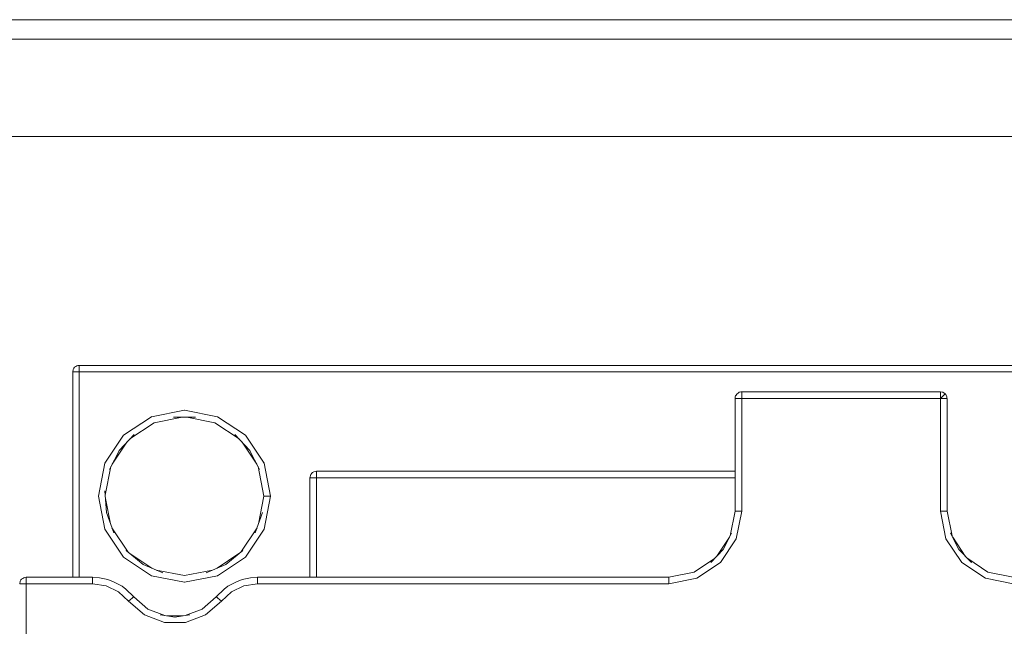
# Model space of a CAD drawing. Header units: millimetres. Extents: x 53746 to 116821, y -810352 to -765802.
# Tile 50 of 256: x 71851 to 71978, y -790645 to -790567. Entities that reach past the tile are written whole.
import ezdxf

# ---------------------------------------------------------------- set-up
doc = ezdxf.new("R2010")
doc.units = ezdxf.units.MM
doc.header["$MEASUREMENT"] = 0
doc.layers.add('Main Cradle Rails', color=7, linetype='Continuous', lineweight=0)
doc.layers.add('Tank and Accumulators', color=7, linetype='Continuous', lineweight=0)

# ---------------------------------------------------------------- blocks, each defined once
blk = doc.blocks.new('*U57')
at = {"layer": 'Tank and Accumulators', "color": 7, "linetype": 'Continuous', "lineweight": 0}
for p, q in [((-13424.7, -2535.2), (-13424.7, -2535.2)), ((-13312.99, -2538.19), (-13313.2, -2538.1)), ((-13312.69, -2538.5), (-13312.68, -2538.5)), ((-13312.6, -2538.71), (-13312.6, -2538.71)), ((-13418.24, -2543.66), (-13414.65, -2541.27)), ((-13414.61, -2541.26), (-13414.65, -2541.27)), ((-13410.1, -2541.34), (-13406.52, -2542.05)), ((-13406.52, -2542.05), (-13403.42, -2544.12)), ((-13419.71, -2547.37), (-13417.83, -2544.56)), ((-13403.01, -2544.56), (-13401.13, -2547.37)), ((-13402.57, -2543.73), (-13402.61, -2543.66)), ((-13421.47, -2551.47), (-13420.63, -2547.25)), ((-13420.61, -2547.22), (-13420.63, -2547.25)), ((-13420.59, -2551.33), (-13419.86, -2547.66)), ((-13393.81, -2548.34), (-13393.81, -2548.34)), ((-13419.91, -2555.04), (-13420.56, -2551.78)), ((-13399.38, -2551.52), (-13399.37, -2551.47)), ((-13420.64, -2555.66), (-13420.63, -2555.7)), ((-13417.65, -2558.66), (-13419.73, -2555.55)), ((-13401.11, -2555.55), (-13403.19, -2558.66)), ((-13400.21, -2555.7), (-13402.61, -2559.29)), ((-13342.11, -2559.17), (-13340.5, -2556.75)), ((-13311.84, -2556.75), (-13310.23, -2559.17)), ((-13417.55, -2558.75), (-13414.62, -2560.71)), ((-13403.3, -2558.75), (-13406.23, -2560.71)), ((-13402.64, -2559.31), (-13402.61, -2559.29)), ((-13431.04, -2561.94), (-13431.04, -2561.94)), ((-13430.72, -2561.88), (-13430.73, -2561.88)), ((-13422.24, -2561.88), (-13422.23, -2561.88)), ((-13406.19, -2561.68), (-13410.42, -2562.52)), ((-13410.47, -2562.52), (-13410.42, -2562.52)), ((-13406.34, -2564.4), (-13406.35, -2564.41)), ((-13412.66, -2566.84), (-13410.62, -2566.84))]:
    blk.add_line(p, q, dxfattribs=at)
at = {"layer": 'Tank and Accumulators', "color": 7, "linetype": 'Continuous', "lineweight": 0, "flags": 128}
for points in [[(-13094.14, -2837.81), (-13094.14, -2837.81), (-13094.14, -2492.81), (-13094.23, -2492.22), (-13094.33, -2491.85), (-13094.59, -2491.39), (-13094.88, -2491.04), (-13095.69, -2490.5), (-13095.83, -2490.45), (-13096.64, -2490.31), (-13891.64, -2490.31), (-13891.93, -2490.33), (-13892.6, -2490.5), (-13893.02, -2490.77), (-13893.41, -2491.04), (-13893.83, -2491.67)], [(-13096.64, -2492.81), (-13096.64, -2492.81), (-13891.64, -2492.81), (-13891.64, -2492.81)], [(-13109.14, -2505.31), (-13879.14, -2505.31), (-13879.14, -2825.31), (-13109.14, -2825.31), (-13109.14, -2505.31)], [(-13227.97, -2534.84), (-13227.76, -2534.99), (-13227.82, -2534.92), (-13228.09, -2534.74), (-13228.19, -2534.71), (-13228.42, -2534.68), (-13423.92, -2534.68), (-13424.09, -2534.7), (-13424.24, -2534.74), (-13424.38, -2534.82), (-13424.52, -2534.92), (-13424.61, -2535.03), (-13424.7, -2535.2), (-13424.77, -2535.53), (-13424.77, -2561.88), (-13424.77, -2561.88)], [(-13424.77, -2535.53), (-13424.77, -2535.53), (-13424.7, -2535.53), (-13424.52, -2535.53), (-13424.24, -2535.53), (-13423.92, -2535.53), (-13423.92, -2535.52)], [(-13423.92, -2535.52), (-13423.92, -2535.2), (-13423.92, -2534.92), (-13423.92, -2534.74), (-13423.92, -2534.68), (-13423.93, -2534.68)], [(-13228.42, -2535.53), (-13228.42, -2535.53), (-13423.92, -2535.53), (-13423.92, -2561.88)], [(-13340.4, -2556.57), (-13339.77, -2553.38), (-13339.77, -2538.93), (-13339.74, -2538.73), (-13339.7, -2538.6), (-13339.67, -2538.54), (-13339.52, -2538.32), (-13339.39, -2538.23), (-13339.24, -2538.14), (-13339.02, -2538.08), (-13338.92, -2538.08), (-13313.42, -2538.08), (-13313.2, -2538.1), (-13313.2, -2538.1)], [(-13339.51, -2538.31), (-13339.52, -2538.32), (-13339.66, -2538.53)], [(-13313.42, -2538.93), (-13313.42, -2538.93), (-13338.92, -2538.93), (-13338.92, -2538.6), (-13338.92, -2538.32), (-13338.92, -2538.14), (-13338.92, -2538.08), (-13338.92, -2538.08)], [(-13234.74, -2564.94), (-13236.79, -2566.72), (-13239.34, -2567.68), (-13242.06, -2567.68), (-13244.6, -2566.72), (-13246.66, -2564.94), (-13247.95, -2563.75), (-13249.54, -2562.99), (-13251.29, -2562.73), (-13304.07, -2562.73), (-13307.65, -2562.01), (-13310.68, -2559.99), (-13312.71, -2556.95), (-13313.42, -2553.38), (-13313.42, -2538.93), (-13313.42, -2538.6), (-13313.42, -2538.32), (-13313.42, -2538.14), (-13313.42, -2538.08), (-13313.42, -2538.08)], [(-13313.42, -2538.93), (-13313.19, -2538.7), (-13312.99, -2538.5), (-13312.86, -2538.37), (-13312.82, -2538.32), (-13312.81, -2538.33)], [(-13313.2, -2538.1), (-13313.09, -2538.14), (-13313.09, -2538.14)], [(-13313.1, -2538.14), (-13313.09, -2538.14), (-13312.99, -2538.19)], [(-13312.99, -2538.19), (-13312.99, -2538.19), (-13312.82, -2538.32), (-13312.73, -2538.44), (-13312.68, -2538.5), (-13312.68, -2538.51)], [(-13339.71, -2538.93), (-13339.7, -2538.93), (-13339.52, -2538.93), (-13339.24, -2538.93), (-13338.92, -2538.93), (-13338.92, -2553.38), (-13339.63, -2556.95), (-13341.66, -2559.99), (-13344.69, -2562.01), (-13348.27, -2562.73), (-13401.05, -2562.73), (-13402.79, -2562.99), (-13404.39, -2563.75), (-13405.68, -2564.94), (-13407.74, -2566.72), (-13410.28, -2567.68), (-13413, -2567.68), (-13415.55, -2566.72), (-13417.6, -2564.94), (-13418.9, -2563.75), (-13420.49, -2562.99), (-13422.24, -2562.73), (-13430.72, -2562.73), (-13430.72, -2562.72)], [(-13339.77, -2538.92), (-13339.77, -2538.93), (-13339.71, -2538.93)], [(-13339.67, -2538.54), (-13339.7, -2538.6), (-13339.71, -2538.6)], [(-13312.57, -2538.92), (-13312.57, -2538.93), (-13312.63, -2538.93), (-13312.82, -2538.93), (-13313.09, -2538.93), (-13313.42, -2538.93)], [(-13312.6, -2538.7), (-13312.6, -2538.71), (-13312.63, -2538.62), (-13312.68, -2538.5), (-13312.63, -2538.6), (-13312.6, -2538.71), (-13312.58, -2538.83), (-13312.57, -2538.93), (-13312.57, -2553.38), (-13311.93, -2556.57)], [(-13414.65, -2541.27), (-13410.42, -2540.42), (-13410.46, -2540.43)], [(-13410.42, -2540.42), (-13406.19, -2541.27), (-13402.61, -2543.66)], [(-13417.43, -2544.12), (-13414.33, -2542.05), (-13410.74, -2541.34)], [(-13409.04, -2541.34), (-13409.03, -2541.34), (-13411.82, -2541.34), (-13411.81, -2541.34)], [(-13420.63, -2547.25), (-13418.24, -2543.66), (-13418.26, -2543.69)], [(-13416.88, -2543.54), (-13416.88, -2543.54), (-13418.78, -2545.57), (-13418.8, -2545.6)], [(-13403.96, -2543.54), (-13403.97, -2543.54), (-13402.06, -2545.57), (-13402.05, -2545.6)], [(-13402.61, -2543.66), (-13400.21, -2547.25), (-13400.29, -2547.13)], [(-13420.06, -2548.05), (-13420.06, -2548.05), (-13418.78, -2545.57), (-13418.78, -2545.57)], [(-13400.79, -2548.04), (-13400.78, -2548.05), (-13402.06, -2545.57), (-13402.07, -2545.57)], [(-13400.98, -2547.66), (-13400.22, -2551.47), (-13400.93, -2555.04)], [(-13400.21, -2547.25), (-13399.37, -2551.47), (-13399.7, -2551.47), (-13399.97, -2551.47), (-13400.16, -2551.47), (-13400.22, -2551.47)], [(-13394.33, -2549.13), (-13394.31, -2548.98), (-13394.27, -2548.8), (-13394.2, -2548.69), (-13394.08, -2548.52), (-13393.99, -2548.45), (-13393.81, -2548.34), (-13393.48, -2548.28), (-13339.77, -2548.28), (-13339.77, -2548.28)], [(-13393.48, -2548.28), (-13393.48, -2548.28), (-13393.48, -2548.34)], [(-13393.48, -2548.8), (-13393.48, -2548.52), (-13393.48, -2548.34)], [(-13394.33, -2549.11), (-13394.33, -2549.13), (-13394.27, -2549.13), (-13394.08, -2549.13), (-13393.81, -2549.13), (-13393.48, -2549.13), (-13393.48, -2561.88)], [(-13394.33, -2561.88), (-13394.33, -2561.88), (-13394.33, -2549.13)], [(-13393.48, -2548.8), (-13393.48, -2549.13), (-13339.77, -2549.13)], [(-13419.51, -2556.18), (-13419.51, -2556.18), (-13420.44, -2553.56), (-13420.63, -2550.78), (-13420.63, -2550.78)], [(-13420.63, -2555.7), (-13421.47, -2551.47), (-13421.46, -2551.54)], [(-13399.37, -2551.47), (-13400.21, -2555.7), (-13400.21, -2555.66)], [(-13338.92, -2553.38), (-13339.24, -2553.38), (-13339.52, -2553.38), (-13339.7, -2553.38), (-13339.77, -2553.38), (-13339.77, -2553.38)], [(-13313.42, -2553.38), (-13313.09, -2553.38), (-13312.82, -2553.38), (-13312.63, -2553.38), (-13312.57, -2553.38), (-13312.57, -2553.38)], [(-13401.34, -2556.18), (-13401.34, -2556.18), (-13400.41, -2553.56), (-13400.41, -2553.56)], [(-13414.65, -2561.68), (-13418.24, -2559.29), (-13420.63, -2555.7)], [(-13340.23, -2556.23), (-13340.23, -2556.23), (-13341.3, -2558.3), (-13341.28, -2558.26)], [(-13309.46, -2559.99), (-13309.45, -2559.99), (-13311.04, -2558.3), (-13312.11, -2556.23), (-13312.1, -2556.24)], [(-13415.73, -2560.22), (-13415.74, -2560.22), (-13417.9, -2558.46), (-13417.89, -2558.47)], [(-13402.95, -2558.46), (-13402.95, -2558.46), (-13405.11, -2560.22), (-13405.11, -2560.22)], [(-13341.31, -2558.3), (-13341.3, -2558.3), (-13342.88, -2559.99), (-13342.88, -2559.99)], [(-13311.06, -2558.26), (-13311.04, -2558.3), (-13311.03, -2558.3)], [(-13410.32, -2566.8), (-13408.17, -2565.99), (-13406.35, -2564.41), (-13405.33, -2563.41), (-13404.86, -2563.04), (-13403.75, -2562.45), (-13403.04, -2562.17), (-13401.97, -2561.95), (-13401.05, -2561.88), (-13348.27, -2561.88), (-13345.02, -2561.23), (-13342.41, -2559.49)], [(-13402.61, -2559.29), (-13406.19, -2561.68), (-13406.16, -2561.66)], [(-13309.92, -2559.49), (-13307.32, -2561.23), (-13304.07, -2561.88), (-13251.29, -2561.88), (-13250.36, -2561.95), (-13249.3, -2562.17), (-13248.58, -2562.45), (-13247.48, -2563.04), (-13247, -2563.41), (-13245.99, -2564.41), (-13244.17, -2565.99), (-13242.01, -2566.8)], [(-13413.19, -2561.33), (-13413.18, -2561.33), (-13415.74, -2560.22), (-13415.81, -2560.16)], [(-13406.81, -2560.96), (-13410.42, -2561.67), (-13414.04, -2560.96)], [(-13407.66, -2561.32), (-13407.66, -2561.33), (-13405.11, -2560.22), (-13405.04, -2560.16)], [(-13431.57, -2562.73), (-13431.5, -2562.4), (-13431.41, -2562.23), (-13431.32, -2562.12), (-13431.18, -2562.02), (-13431.04, -2561.94), (-13430.89, -2561.9), (-13430.72, -2561.88), (-13422.24, -2561.88), (-13421.31, -2561.95), (-13420.24, -2562.17), (-13419.53, -2562.45), (-13418.42, -2563.04), (-13417.95, -2563.41), (-13416.94, -2564.41), (-13415.11, -2565.99), (-13412.96, -2566.8)], [(-13430.72, -2562.72), (-13430.72, -2562.4), (-13430.72, -2562.12), (-13430.72, -2561.94), (-13430.72, -2561.88), (-13430.72, -2561.88)], [(-13422.24, -2562.73), (-13422.24, -2562.4), (-13422.24, -2562.12), (-13422.24, -2561.94), (-13422.24, -2561.88), (-13422.24, -2561.88)], [(-13410.42, -2562.52), (-13414.65, -2561.68), (-13414.62, -2561.69)], [(-13401.05, -2562.73), (-13401.05, -2562.4), (-13401.05, -2562.12), (-13401.05, -2561.94), (-13401.05, -2561.88), (-13401.05, -2561.88)], [(-13348.27, -2562.73), (-13348.27, -2562.4), (-13348.27, -2562.12), (-13348.27, -2561.94), (-13348.27, -2561.88), (-13348.27, -2561.88)], [(-13430.72, -2572.21), (-13430.72, -2562.73), (-13431.04, -2562.73), (-13431.32, -2562.73), (-13431.5, -2562.73), (-13431.57, -2562.73)], [(-13417.35, -2564.74), (-13417.35, -2564.74), (-13417.6, -2564.94)], [(-13416.95, -2564.4), (-13416.94, -2564.41), (-13416.99, -2564.45), (-13417.13, -2564.57), (-13417.35, -2564.74)], [(-13405.68, -2564.94), (-13405.94, -2564.74), (-13406.15, -2564.57), (-13406.29, -2564.45), (-13406.35, -2564.41), (-13406.35, -2564.41)], [(-13411.66, -2566.98), (-13411.64, -2566.98), (-13413.49, -2566.72), (-13413.48, -2566.73)], [(-13409.8, -2566.73), (-13409.8, -2566.72), (-13411.64, -2566.98), (-13411.63, -2566.98)]]:
    blk.add_lwpolyline(points, dxfattribs=at)

msp = doc.modelspace()

# ---------------------------------------------------------------- block references
at = {"layer": 'Main Cradle Rails', "color": 7, "linetype": 'Continuous', "lineweight": 0}
msp.add_blockref('*U57', (85283.05, -788076.95), dxfattribs=at)

doc.saveas('drawing.dxf')
